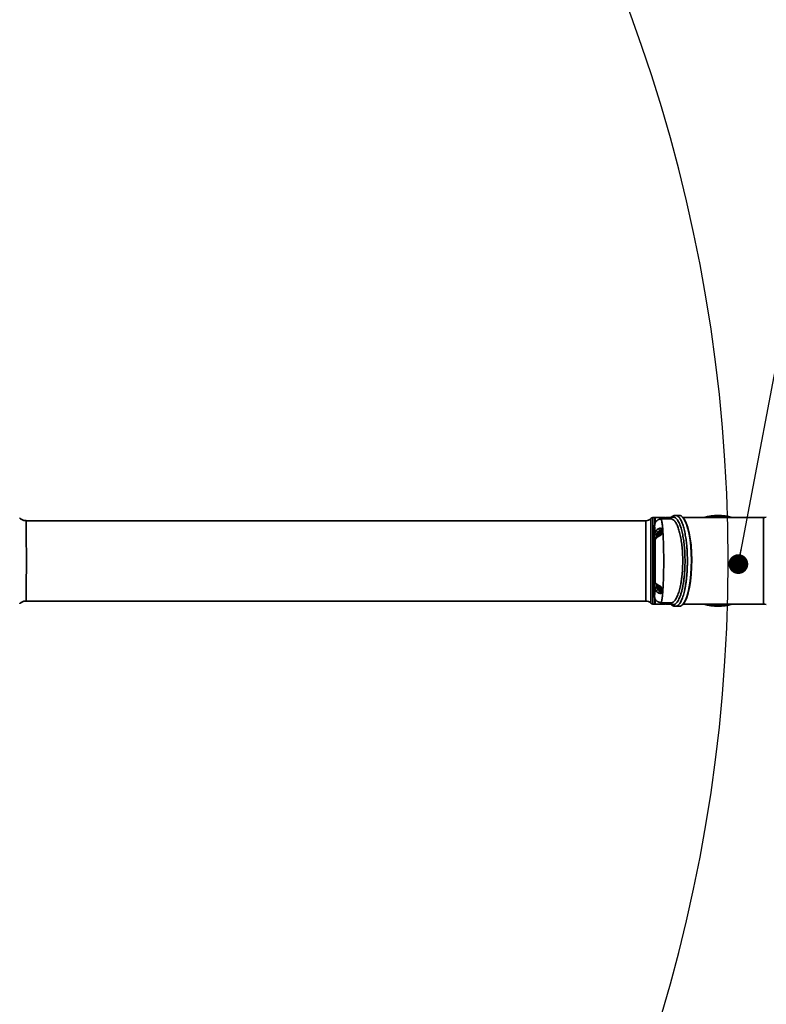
# Model space of a CAD drawing. Header units: millimetres. Extents: x 8 to 345, y 77 to 290.
# Tile 29 of 30: x 310 to 329, y 126 to 151. Entities that reach past the tile are written whole.
import ezdxf

# ---------------------------------------------------------------- set-up
doc = ezdxf.new("R2010")
doc.units = ezdxf.units.MM
doc.layers.add('10', color=7, linetype='Continuous')
doc.dimstyles.new('SLDDIMSTYLE2', dxfattribs={"dimtxt": 0.18, "dimasz": 0.5, "dimexe": 0, "dimexo": 0.0625, "dimgap": 0, "dimtad": 0, "dimtih": 1, "dimtoh": 1, "dimdec": 0, "dimrnd": 1e-09, "dimzin": 0, "dimdsep": 46, "dimtxsty": 'Standard', "dimblk1": 'DOT', "dimblk2": 'DOT', "dimsah": 1, "dimcen": 0.09, "dimadec": 0, "dimazin": 0, "dimtfac": 0.5, "dimtdec": 0, "dimtofl": 0, "dimtmove": 0, "dimatfit": 3, "dimldrblk": 'DOT', "dimfxl": 0, "dimfrac": 2, "dimtolj": 1, "dimtzin": 0, "dimarcsym": 0})

# ---------------------------------------------------------------- blocks, each defined once
blk = doc.blocks.new('_Dot')
at = {"color": 0, "linetype": 'ByBlock', "lineweight": -2}
blk.add_line((-0.5, 0), (-1, 0), dxfattribs=at)
at = {"color": 0, "linetype": 'ByBlock', "const_width": 0.5}
blk.add_lwpolyline([(-0.25, 0, 1), (0.25, 0, 1)], format="xyb", close=True, dxfattribs=at)

msp = doc.modelspace()

# ---------------------------------------------------------------- linework, layer by layer
at = {"color": 7, "linetype": 'Continuous', "lineweight": 35}
for p, q in [((310.6114, 138.61962), (310.611409, 138.619471)), ((326.287358, 138.622716), (310.611409, 138.622716)), ((326.287358, 137.605729), (326.287358, 138.622716)), ((326.418162, 136.531848), (326.418162, 138.67961)), ((326.517898, 138.700946), (326.467213, 138.700946)), ((326.467213, 138.700946), (326.467213, 137.605729)), ((326.524604, 138.69424), (326.517898, 138.700946)), ((326.517898, 138.547292), (326.517898, 138.700946)), ((326.759293, 138.700946), (326.524604, 138.700946)), ((326.524604, 138.700946), (326.524604, 138.565295)), ((326.914644, 138.671627), (326.668585, 138.663034)), ((326.765998, 138.700946), (326.759293, 138.69424)), ((326.759293, 138.700946), (326.759293, 138.666202)), ((326.781644, 138.700946), (326.765998, 138.700946)), ((326.765998, 138.700946), (326.765998, 138.666436)), ((326.78835, 138.69424), (326.781644, 138.700946)), ((326.781644, 138.666982), (326.781644, 138.700946)), ((326.78835, 138.69424), (326.78835, 138.667216)), ((326.79282, 138.697951), (326.79282, 138.667372)), ((326.91889, 138.700946), (326.803996, 138.700946)), ((326.803996, 138.700946), (326.803996, 138.667763)), ((327.134482, 138.756824), (327.041702, 138.756824)), ((328.11155, 138.700946), (327.22995, 138.700946)), ((329.26584, 138.700946), (328.11155, 138.700946)), ((329.26584, 136.510512), (329.26584, 138.700946)), ((326.640927, 138.330997), (326.640927, 138.362152)), ((326.651908, 138.267364), (326.651908, 138.371267)), ((326.503492, 138.227443), (326.510585, 138.10063)), ((326.504301, 138.16652), (326.503492, 138.227443)), ((326.505434, 138.147915), (326.504301, 138.16652)), ((326.505434, 138.009283), (326.505434, 138.147915)), ((326.506235, 138.022601), (326.506235, 138.134371)), ((326.524604, 138.171739), (326.524604, 137.040755)), ((326.617456, 138.229501), (326.562923, 138.19323)), ((326.609062, 138.329416), (326.58963, 138.329656)), ((326.59802, 138.277354), (326.601667, 138.277354)), ((326.601667, 138.261708), (326.59802, 138.261708)), ((326.60149, 138.306138), (326.601667, 138.306036)), ((326.645203, 138.330997), (326.609727, 138.330997)), ((326.609727, 138.330997), (326.609727, 138.24047)), ((326.645203, 138.261797), (326.645203, 138.33193)), ((326.647885, 138.336027), (326.647885, 138.264442)), ((326.510585, 138.054632), (326.503492, 137.927815)), ((326.503492, 137.927815), (326.504301, 137.989587)), ((326.504301, 137.989587), (326.505434, 138.009283)), ((326.506544, 137.898065), (326.510579, 137.898065)), ((326.510579, 137.898065), (326.509653, 137.854539)), ((326.509679, 138.079137), (326.509679, 138.078065)), ((326.510585, 138.10063), (326.510585, 138.054632)), ((326.510585, 137.639697), (326.506544, 137.639697)), ((326.509653, 137.854539), (326.506549, 137.854539)), ((326.506549, 137.68313), (326.509665, 137.68313)), ((326.509665, 137.68313), (326.510585, 137.63989)), ((326.510585, 137.63989), (326.510585, 137.639697)), ((326.287358, 136.588742), (326.287358, 137.605729)), ((326.467213, 137.605729), (326.467213, 136.510512)), ((326.503467, 137.57176), (326.510585, 137.57176)), ((326.503467, 137.444396), (326.503467, 137.57176)), ((326.504309, 137.527589), (326.506754, 137.527589)), ((326.504309, 137.444396), (326.504309, 137.527589)), ((326.506754, 137.527589), (326.506754, 137.450305)), ((326.507595, 137.527589), (326.509747, 137.527589)), ((326.507595, 137.455305), (326.507595, 137.527589)), ((326.509747, 137.527589), (326.509747, 137.460828)), ((326.510585, 137.57176), (326.510585, 137.446397)), ((326.562923, 137.018228), (326.617456, 136.981957)), ((326.609062, 136.882042), (326.58963, 136.881802)), ((326.59802, 136.94975), (326.601667, 136.94975)), ((326.601667, 136.934104), (326.59802, 136.934104)), ((326.601667, 136.905422), (326.60149, 136.90532)), ((326.609727, 136.971706), (326.609727, 136.880461)), ((326.609727, 136.880461), (326.645203, 136.880461)), ((326.640927, 136.849306), (326.640927, 136.880461)), ((326.645203, 136.879528), (326.645203, 136.949723)), ((326.647885, 136.947126), (326.647885, 136.875431)), ((326.651908, 136.840191), (326.651908, 136.944094)), ((326.517898, 136.510512), (326.517898, 136.652467)), ((326.524604, 136.635668), (326.524604, 136.510512)), ((310.611404, 136.588742), (326.287358, 136.588742)), ((326.467213, 136.510512), (326.517898, 136.510512)), ((326.517898, 136.510512), (326.524604, 136.517218)), ((326.524604, 136.510512), (326.759293, 136.510512)), ((326.668588, 136.548424), (326.914649, 136.539831)), ((326.759293, 136.545256), (326.759293, 136.510512)), ((326.759293, 136.517218), (326.765998, 136.510512)), ((326.765998, 136.545022), (326.765998, 136.510512)), ((326.765998, 136.510512), (326.781644, 136.510512)), ((326.781644, 136.510512), (326.781644, 136.544476)), ((326.781644, 136.510512), (326.78835, 136.517218)), ((326.78835, 136.544242), (326.78835, 136.517218)), ((326.79282, 136.544086), (326.79282, 136.513507)), ((326.803996, 136.543695), (326.803996, 136.510512)), ((326.803996, 136.510512), (326.917993, 136.510512)), ((327.041701, 136.454634), (327.134482, 136.454634)), ((327.228676, 136.510512), (329.26584, 136.510512))]:
    msp.add_line(p, q, dxfattribs=at)
at = {"color": 7, "linetype": 'Continuous', "lineweight": 35, "flags": 128}
for points in [[(326.622772, 136.963681), (326.619988, 136.965862), (326.618082, 136.96978), (326.617225, 136.975226), (326.617456, 136.981957)], [(327.964689, 136.510512), (328.017838, 136.50469), (328.11155, 136.500709)], [(328.11155, 136.503983), (328.018116, 136.507952), (327.99178, 136.510512)], [(328.11155, 136.500709), (328.205263, 136.50469), (328.258412, 136.510512)], [(328.231321, 136.510512), (328.204985, 136.507952), (328.11155, 136.503983)]]:
    msp.add_lwpolyline(points, dxfattribs=at)
at = {"color": 7, "linetype": 'Continuous', "lineweight": 35}
for centre, radius, start, end in [((326.287358, 138.801527), 0.178811, 270, 317.0141139), ((326.467213, 138.633892), 0.067054, 90, 137.0141139), ((326.803996, 138.678594), 0.022351, 90, 120), ((328.11155, 137.605729), 1.151095, 72.0742753, 107.5515239), ((328.109236, 137.605729), 1.142155, 73.5170299, 105.8972639), ((328.11155, 137.605729), 1.10502, 82.3625521, 97.6374479), ((328.11155, 137.605729), 1.101746, 83.7590518, 96.2409482), ((329.264243, 138.969157), 0.268216, 270.3411935, 285.2260988), ((326.615669, 138.386023), 0.062091, 184.7397863, 245.2045327), ((326.721472, 138.424311), 0.10174, 180.1511695, 217.6585938), ((326.68987, 138.366175), 0.038302, 90.5191948, 172.3591833), ((326.520822, 138.155913), 0.030137, 151.7644853, 178.6246212), ((326.551673, 138.427482), 0.151704, 257.1665957, 273.8614639), ((326.565447, 138.139371), 0.044707, 142.402863, 180.0036444), ((326.581111, 138.19717), 0.01861, 136.4369245, 192.2216158), ((326.753607, 138.269531), 0.156264, 166.4900411, 174.6653102), ((326.753607, 138.269531), 0.156264, 185.3346898, 193.5099589), ((326.753607, 138.269531), 0.15646, 156.8676036, 166.4688278), ((326.774708, 138.269531), 0.173218, 177.4114875, 182.5885125), ((326.633894, 138.2347), 0.01724, 131.1820102, 197.5538591), ((326.649673, 138.33193), 0.00447, 113.5781785, 180), ((326.645203, 138.342173), 0.006705, 293.5781785, 0), ((326.686928, 138.259986), 0.035789, 88.721096, 168.103753), ((326.520929, 137.055567), 0.030245, 181.4118213, 209.8043009), ((326.551673, 136.783972), 0.151708, 86.1386356, 102.8330621), ((326.565447, 137.072087), 0.044707, 179.9963263, 218.4375947), ((326.61567, 136.825435), 0.062091, 114.7955382, 175.260244), ((326.58114, 137.014291), 0.018638, 167.8053119, 223.2070952), ((326.753607, 136.941927), 0.156264, 166.4900411, 174.6653102), ((326.753607, 136.941927), 0.156264, 185.3346898, 193.5099589), ((326.774708, 136.941927), 0.173218, 177.4114875, 182.5885125), ((326.753607, 136.941927), 0.15646, 193.5311722, 203.1323964), ((326.649673, 136.879528), 0.00447, 180, 246.4218215), ((326.686928, 136.951472), 0.035789, 191.8962257, 271.2788432), ((326.721471, 136.787147), 0.10174, 142.3412971, 179.8488257), ((326.68987, 136.845283), 0.038302, 187.640797, 269.4807072), ((326.287358, 136.409931), 0.178811, 42.9858861, 90), ((326.467213, 136.577566), 0.067054, 222.9858861, 270), ((326.803996, 136.532864), 0.022351, 240, 270), ((328.11155, 137.605729), 1.151095, 252.0742753, 287.9257247), ((328.109236, 137.605729), 1.142155, 253.7296017, 286.4829701), ((329.264243, 136.242301), 0.268216, 74.7739012, 89.6588065)]:
    msp.add_arc(centre, radius, start, end, dxfattribs=at)
for centre, major_axis, ratio, start_param, end_param in [((327.134482, 137.605729), (0, 1.151095), 0.265868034, 5.95989091, 6.283185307), ((327.143118, 137.605729), (0, 1.142155), 0.267949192, 3.434018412, 6.036928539), ((327.134482, 137.605729), (0, 1.151095), 0.265868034, 3.486367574, 5.95989091), ((326.492518, 138.269531), (0, 0.141831), 0.021253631, 2.491422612, 3.459278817), ((326.492518, 138.269531), (0, 0.141831), 0.021253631, 3.91887045, 3.951247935), ((326.492518, 138.269531), (0, 0.141831), 0.021253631, 3.951247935, 5.282932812), ((326.520735, 138.269531), (0, 0.130162), 0.021253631, 1.493611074, 3.143783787), ((326.492518, 136.941927), (0, 0.141831), 0.021253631, 5.5998005, 6.933352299), ((326.492518, 136.941927), (0, 0.141831), 0.021253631, 4.14185573, 5.5998005), ((326.520735, 136.941927), (0, 0.130162), 0.021253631, 6.280999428, 7.931164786), ((327.134482, 137.605729), (0, 1.151095), 0.265868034, 3.141592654, 3.486367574)]:
    msp.add_ellipse(centre, major_axis=major_axis, ratio=ratio, start_param=start_param, end_param=end_param, dxfattribs=at)
for points, knots in [([(310.611468, 138.623309), (310.603302, 138.623213), (310.582369, 138.622968), (310.549934, 138.630147), (310.515915, 138.64273), (310.486211, 138.659944), (310.463949, 138.676792), (310.452898, 138.68886), (310.44915, 138.692953)], [0, 0, 0, 0, 0.134344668, 0.344391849, 0.542639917, 0.730518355, 0.908586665, 1, 1, 1, 1]), ([(310.611409, 138.619471), (310.611474, 138.619441), (310.611633, 138.619368), (310.611981, 138.585945), (310.612446, 138.525198), (310.613034, 138.436558), (310.613755, 138.325534), (310.614669, 138.192895), (310.61574, 138.044877), (310.616718, 137.882999), (310.617021, 137.735043), (310.617026, 137.641411), (310.617027, 137.605729)], [0, 0, 0, 0, 0.073891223, 0.179736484, 0.288651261, 0.394496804, 0.503411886, 0.609257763, 0.7181731, 0.824020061, 0.93293735, 1, 1, 1, 1]), ([(326.668587, 138.663034), (326.655371, 138.66168), (326.63505, 138.659598), (326.609138, 138.650474), (326.59001, 138.641292), (326.569065, 138.627724), (326.550116, 138.610027), (326.531065, 138.582946), (326.516058, 138.544921), (326.505099, 138.490117), (326.498426, 138.426166), (326.496356, 138.37378), (326.495441, 138.350627)], [0, 0, 0, 0, 0.055658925, 0.085577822, 0.118731, 0.15811378, 0.234022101, 0.329961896, 0.483866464, 0.659871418, 0.849672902, 1, 1, 1, 1]), ([(326.66859, 138.662893), (326.670603, 138.662281), (326.674376, 138.661136), (326.679853, 138.650691), (326.685131, 138.635009), (326.690279, 138.613195), (326.69598, 138.581815), (326.701909, 138.539728), (326.707988, 138.484595), (326.713446, 138.423757), (326.719076, 138.348264), (326.724752, 138.253737), (326.730132, 138.137435), (326.73447, 138.012401), (326.737679, 137.880853), (326.73968, 137.744562), (326.740382, 137.605386), (326.73968, 137.467181), (326.73768, 137.330718), (326.734732, 137.209609), (326.731211, 137.104331), (326.727473, 137.015006), (326.72319, 136.931187), (326.718823, 136.860621), (326.714471, 136.80118), (326.710255, 136.751407), (326.70564, 136.704832), (326.700633, 136.662427), (326.696131, 136.631324), (326.692245, 136.608973), (326.689051, 136.593123), (326.685656, 136.579014), (326.682367, 136.56806), (326.679133, 136.559655), (326.675881, 136.553468), (326.672327, 136.549135), (326.669848, 136.548722), (326.668591, 136.548512)], [0, 0, 0, 0, 0.027302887, 0.05116926, 0.074983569, 0.100505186, 0.123938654, 0.157498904, 0.189548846, 0.22008736, 0.249113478, 0.290991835, 0.333584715, 0.3750686, 0.416376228, 0.458515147, 0.49996127, 0.541717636, 0.582975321, 0.625024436, 0.656680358, 0.687919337, 0.718948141, 0.750849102, 0.773962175, 0.79804336, 0.823092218, 0.849108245, 0.875990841, 0.890431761, 0.905685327, 0.921751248, 0.938390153, 0.951543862, 0.966399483, 0.982956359, 1, 1, 1, 1]), ([(327.042047, 138.755433), (327.039236, 138.75563), (327.025577, 138.756587), (327.001243, 138.751164), (326.970499, 138.73967), (326.941275, 138.721371), (326.914634, 138.698879), (326.898751, 138.679784), (326.891288, 138.670811)], [0, 0, 0, 0, 0.047360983, 0.230185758, 0.414459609, 0.607581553, 0.815591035, 1, 1, 1, 1]), ([(326.896622, 136.540461), (326.900192, 136.536288), (326.914775, 136.51925), (326.941374, 136.503981), (326.975839, 136.494836), (327.010551, 136.501126), (327.044974, 136.522237), (327.078699, 136.55805), (327.111045, 136.607868), (327.141538, 136.671521), (327.169846, 136.747672), (327.195433, 136.834836), (327.217909, 136.931976), (327.237154, 137.037175), (327.252922, 137.148773), (327.264977, 137.26524), (327.273425, 137.384638), (327.279034, 137.525623), (327.279296, 137.687467), (327.271874, 137.865556), (327.256715, 138.035854), (327.234545, 138.195111), (327.205605, 138.338837), (327.174481, 138.45089), (327.14371, 138.534459), (327.115071, 138.595699), (327.084502, 138.645573), (327.052257, 138.682682), (327.018737, 138.706452), (326.984393, 138.716553), (326.949682, 138.711069), (326.920212, 138.696207), (326.902924, 138.677512), (326.896909, 138.671007)], [0, 0, 0, 0, 0.010211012, 0.041699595, 0.073285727, 0.104774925, 0.136703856, 0.168734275, 0.200660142, 0.232285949, 0.264014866, 0.295635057, 0.326324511, 0.357115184, 0.387799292, 0.417354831, 0.447006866, 0.476559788, 0.519680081, 0.562801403, 0.605631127, 0.648465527, 0.692005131, 0.735551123, 0.765527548, 0.795594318, 0.82557478, 0.85666494, 0.887850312, 0.9189424, 0.950875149, 0.98290891, 1, 1, 1, 1]), ([(326.914579, 136.540796), (326.917954, 136.540429), (326.930156, 136.5391), (326.951076, 136.545205), (326.977105, 136.558963), (327.00288, 136.581197), (327.028288, 136.611536), (327.052817, 136.649696), (327.076061, 136.694853), (327.098125, 136.746893), (327.119072, 136.806382), (327.1383, 136.871768), (327.155522, 136.941628), (327.170894, 137.015815), (327.184556, 137.095506), (327.199714, 137.204514), (327.210804, 137.319173), (327.217627, 137.436347), (327.220515, 137.522846), (327.221581, 137.624283), (327.219276, 137.752644), (327.20985, 137.910587), (327.192015, 138.072229), (327.166863, 138.222237), (327.135318, 138.355413), (327.097582, 138.470211), (327.054704, 138.562435), (327.015349, 138.618071), (326.982326, 138.64861), (326.956749, 138.663934), (326.934157, 138.671618), (326.920135, 138.670962), (326.914766, 138.670711)], [0, 0, 0, 0, 0.010760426, 0.038905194, 0.066743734, 0.094582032, 0.123241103, 0.15189968, 0.179509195, 0.207118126, 0.235579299, 0.264039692, 0.290812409, 0.317584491, 0.345198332, 0.372811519, 0.42424792, 0.4507831, 0.477318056, 0.500231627, 0.539351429, 0.589316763, 0.640729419, 0.69081224, 0.74226889, 0.793837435, 0.846797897, 0.90030008, 0.927805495, 0.95531116, 0.982889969, 1, 1, 1, 1]), ([(327.042292, 138.756423), (327.04316, 138.756547), (327.05239, 138.757868), (327.069972, 138.752464), (327.095056, 138.739906), (327.119984, 138.718018), (327.15178, 138.679029), (327.181974, 138.625047), (327.209906, 138.557673), (327.23595, 138.482366), (327.259415, 138.395269), (327.279801, 138.29849), (327.296848, 138.20236), (327.313874, 138.078962), (327.324925, 137.961748), (327.33367, 137.833338), (327.338131, 137.723913), (327.339251, 137.598027), (327.33807, 137.502285), (327.334844, 137.40738), (327.329576, 137.313022), (327.322212, 137.219926), (327.312755, 137.128703), (327.301323, 137.041016), (327.287886, 136.956607), (327.272485, 136.876441), (327.255232, 136.801333), (327.236417, 136.732672), (327.216004, 136.670177), (327.194062, 136.614494), (327.170923, 136.566567), (327.147005, 136.52711), (327.122275, 136.495808), (327.096685, 136.472619), (327.070806, 136.459149), (327.05222, 136.453648), (327.042464, 136.455), (327.041156, 136.455182)], [0, 0, 0, 0, 0.002816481, 0.029960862, 0.057105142, 0.085004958, 0.112904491, 0.165405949, 0.192388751, 0.219371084, 0.270353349, 0.296555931, 0.32275805, 0.366611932, 0.411381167, 0.424706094, 0.47532741, 0.501400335, 0.527473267, 0.553497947, 0.5795228, 0.606345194, 0.633167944, 0.660122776, 0.687078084, 0.714880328, 0.742683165, 0.77037518, 0.798067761, 0.826620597, 0.855173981, 0.883048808, 0.910924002, 0.939629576, 0.968335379, 0.995753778, 1, 1, 1, 1]), ([(326.517977, 138.279564), (326.517312, 138.30462), (326.515981, 138.354782), (326.51377, 138.412218), (326.511459, 138.455679), (326.509076, 138.484167), (326.506619, 138.498074), (326.504125, 138.496626), (326.501641, 138.479717), (326.499412, 138.450096), (326.497462, 138.412009), (326.49608, 138.377334), (326.4953, 138.353594), (326.495055, 138.346132)], [0, 0, 0, 0, 0.10344725, 0.207105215, 0.305848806, 0.405531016, 0.505336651, 0.606173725, 0.707991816, 0.809884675, 0.887034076, 0.964491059, 1, 1, 1, 1]), ([(326.517977, 138.279553), (326.517977, 138.279554), (326.518035, 138.29367), (326.52078, 138.321859), (326.53334, 138.356488), (326.547553, 138.373448), (326.553791, 138.380892)], [0, 0, 0, 0, 0.000010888, 0.350271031, 0.714820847, 1, 1, 1, 1]), ([(326.553791, 138.380892), (326.568491, 138.393557), (326.587878, 138.410259), (326.61353, 138.421359), (326.619732, 138.424042)], [0, 0, 0, 0, 0.758239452, 1, 1, 1, 1]), ([(326.640927, 138.362152), (326.636102, 138.360144), (326.616142, 138.351837), (326.601063, 138.339222), (326.58963, 138.329656)], [0, 0, 0, 0, 0.241736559, 1, 1, 1, 1]), ([(326.619732, 138.424042), (326.625474, 138.426024), (326.638203, 138.430415), (326.657713, 138.431297), (326.675258, 138.426676), (326.686257, 138.417739), (326.689445, 138.40953), (326.689511, 138.405249), (326.689523, 138.404475)], [0, 0, 0, 0, 0.185668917, 0.411509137, 0.620304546, 0.813799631, 0.966360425, 1, 1, 1, 1]), ([(326.651908, 138.371267), (326.651811, 138.371732), (326.651702, 138.37226), (326.650913, 138.372763), (326.649434, 138.372719), (326.646577, 138.370772), (326.643568, 138.367075), (326.641794, 138.363768), (326.640927, 138.362152)], [0, 0, 0, 0, 0.120130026, 0.136422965, 0.296456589, 0.496438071, 0.753977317, 1, 1, 1, 1]), ([(326.689523, 138.404475), (326.689146, 138.384282), (326.688504, 138.349877), (326.687954, 138.311584), (326.687727, 138.295766)], [0, 0, 0, 0, 0.586944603, 1, 1, 1, 1]), ([(326.490694, 138.156636), (326.490514, 138.145588), (326.489938, 138.110218), (326.489078, 138.046786), (326.488195, 137.964759), (326.487498, 137.878693), (326.486993, 137.789362), (326.486684, 137.698025), (326.486581, 137.605733), (326.486684, 137.513437), (326.486993, 137.422104), (326.487498, 137.332769), (326.488195, 137.246706), (326.489078, 137.164676), (326.489938, 137.101244), (326.490514, 137.06587), (326.490694, 137.054822)], [0, 0, 0, 0, 0.0351380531, 0.1124897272, 0.1895208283, 0.2669216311, 0.3445942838, 0.4224962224, 0.5000001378, 0.5774936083, 0.6554059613, 0.7330681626, 0.8104793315, 0.8875000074, 0.9648619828, 1, 1, 1, 1]), ([(326.495436, 138.183021), (326.494719, 138.18136), (326.492047, 138.175169), (326.491043, 138.166456), (326.490643, 138.158893), (326.490681, 138.156135), (326.490699, 138.155457), (326.4907, 138.155441)], [0, 0, 0, 0, 0.189686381, 0.706843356, 0.928000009, 0.998248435, 1, 1, 1, 1]), ([(326.494684, 138.173059), (326.494616, 138.169396), (326.494404, 138.158066), (326.493948, 138.145498), (326.49362, 138.137818), (326.49327, 138.134643), (326.493366, 138.135287), (326.493375, 138.135348)], [0, 0, 0, 0, 0.170951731, 0.528859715, 0.819704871, 0.983168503, 1, 1, 1, 1]), ([(326.506235, 138.134371), (326.506759, 138.125658), (326.507648, 138.110865), (326.508732, 138.093509), (326.509353, 138.083303), (326.509613, 138.079973), (326.509679, 138.079137)], [0, 0, 0, 0, 0.457952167, 0.77746772, 0.944150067, 1, 1, 1, 1]), ([(326.562923, 138.19323), (326.553996, 138.184148), (326.536188, 138.16603), (326.523639, 138.147118), (326.521004, 138.140759), (326.520741, 138.139368), (326.520741, 138.139368)], [0, 0, 0, 0, 0.3629208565, 0.7240085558, 0.9999900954, 1, 1, 1, 1]), ([(326.520741, 137.072086), (326.521225, 137.10539), (326.522191, 137.171766), (326.523394, 137.295416), (326.524271, 137.440463), (326.524557, 137.587441), (326.52439, 137.715841), (326.523963, 137.824434), (326.52323, 137.932784), (326.522191, 138.039702), (326.521225, 138.10607), (326.520741, 138.139372)], [0, 0, 0, 0, 0.105820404, 0.210906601, 0.3555794, 0.499885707, 0.596107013, 0.692694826, 0.789093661, 0.894174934, 1, 1, 1, 1]), ([(326.567581, 138.209909), (326.567199, 138.20955), (326.56047, 138.203231), (326.550166, 138.191939), (326.538667, 138.178256), (326.532909, 138.170507), (326.530326, 138.166903), (326.53044, 138.167055), (326.530463, 138.167086)], [0, 0, 0, 0, 0.018264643, 0.321599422, 0.596592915, 0.834634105, 0.966483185, 1, 1, 1, 1]), ([(326.58963, 138.329656), (326.584851, 138.326038), (326.574413, 138.318136), (326.563677, 138.299623), (326.562474, 138.283809), (326.561889, 138.276122)], [0, 0, 0, 0, 0.302683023, 0.661045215, 1, 1, 1, 1]), ([(326.561889, 138.276122), (326.561897, 138.266531), (326.561914, 138.247349), (326.562245, 138.223577), (326.562606, 138.213119), (326.56274, 138.209229)], [0, 0, 0, 0, 0.3857546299, 0.7715122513, 1, 1, 1, 1]), ([(326.622622, 138.247482), (326.620454, 138.246504), (326.607017, 138.240445), (326.587709, 138.228409), (326.573791, 138.214905), (326.568171, 138.209452)], [0, 0, 0, 0, 0.1028950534, 0.6377699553, 1, 1, 1, 1]), ([(326.59802, 138.284059), (326.597956, 138.283309), (326.59783, 138.281809), (326.59775, 138.279804), (326.597766, 138.27829), (326.597866, 138.277473), (326.597975, 138.277388), (326.59802, 138.277354)], [0, 0, 0, 0, 0.213972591, 0.42799091, 0.640996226, 0.853564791, 1, 1, 1, 1]), ([(326.59802, 138.261708), (326.597956, 138.261634), (326.59783, 138.261488), (326.59775, 138.260341), (326.597766, 138.258654), (326.597866, 138.256768), (326.597975, 138.255514), (326.59802, 138.255002)], [0, 0, 0, 0, 0.213972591, 0.42799091, 0.640996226, 0.853564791, 1, 1, 1, 1]), ([(326.687727, 138.295766), (326.687594, 138.293941), (326.687081, 138.286869), (326.680639, 138.273434), (326.664557, 138.256812), (326.641865, 138.241478), (326.625679, 138.233536), (326.617456, 138.229501)], [0, 0, 0, 0, 0.066153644, 0.256254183, 0.473113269, 0.73233577, 1, 1, 1, 1]), ([(326.652158, 138.269694), (326.652181, 138.269766), (326.65224, 138.269951), (326.651717, 138.26886), (326.64986, 138.266394), (326.646684, 138.263078), (326.641618, 138.258832), (326.633888, 138.253592), (326.627036, 138.249742), (326.623139, 138.248002), (326.622536, 138.247732)], [0, 0, 0, 0, 0.05833428, 0.150576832, 0.250346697, 0.351388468, 0.489270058, 0.67550073, 0.949745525, 1, 1, 1, 1]), ([(326.503808, 137.843558), (326.50395, 137.853625), (326.504204, 137.871563), (326.504611, 137.881232), (326.504789, 137.885475)], [0, 0, 0, 0, 0.5612321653, 1, 1, 1, 1]), ([(326.504789, 137.885475), (326.505076, 137.889499), (326.505648, 137.897532), (326.506245, 137.897888), (326.506544, 137.898065)], [0, 0, 0, 0, 0.5009785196, 1, 1, 1, 1]), ([(326.509679, 138.078065), (326.50962, 138.077337), (326.509472, 138.075487), (326.509074, 138.069227), (326.508407, 138.058606), (326.507406, 138.042112), (326.506658, 138.02964), (326.506235, 138.022601)], [0, 0, 0, 0, 0.0496456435, 0.1262653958, 0.3455184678, 0.6306150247, 1, 1, 1, 1]), ([(326.50347, 137.768054), (326.503481, 137.783801), (326.503499, 137.810024), (326.503719, 137.833985), (326.503808, 137.843558)], [0, 0, 0, 0, 0.6004795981, 1, 1, 1, 1]), ([(326.503859, 137.691316), (326.503734, 137.703919), (326.503493, 137.728274), (326.503477, 137.755106), (326.50347, 137.768054)], [0, 0, 0, 0, 0.51745966, 1, 1, 1, 1]), ([(326.504869, 137.650866), (326.504646, 137.65616), (326.504239, 137.66586), (326.503978, 137.683366), (326.503859, 137.691316)], [0, 0, 0, 0, 0.54587204, 1, 1, 1, 1]), ([(326.504538, 137.819265), (326.504463, 137.811245), (326.504323, 137.796105), (326.504311, 137.779617), (326.504305, 137.771863)], [0, 0, 0, 0, 0.5297285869, 1, 1, 1, 1]), ([(326.504305, 137.771863), (326.504323, 137.756486), (326.504346, 137.736228), (326.504569, 137.713711), (326.504702, 137.706811), (326.504766, 137.703498)], [0, 0, 0, 0, 0.6209586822, 0.8180498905, 1, 1, 1, 1]), ([(326.505204, 137.846606), (326.505053, 137.842994), (326.504781, 137.836482), (326.504612, 137.824569), (326.504538, 137.819265)], [0, 0, 0, 0, 0.554768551, 1, 1, 1, 1]), ([(326.504766, 137.703498), (326.504872, 137.699927), (326.50511, 137.691925), (326.505723, 137.684472), (326.506216, 137.68367), (326.506549, 137.68313)], [0, 0, 0, 0, 0.207881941, 0.465827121, 1, 1, 1, 1]), ([(326.506544, 137.639697), (326.506192, 137.639953), (326.505622, 137.640367), (326.505077, 137.647958), (326.504869, 137.650866)], [0, 0, 0, 0, 0.617056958, 1, 1, 1, 1]), ([(326.506549, 137.854539), (326.506256, 137.854481), (326.505799, 137.85439), (326.505361, 137.848659), (326.505204, 137.846606)], [0, 0, 0, 0, 0.6417699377, 1, 1, 1, 1]), ([(310.617027, 137.605729), (310.617024, 137.566658), (310.617018, 137.487986), (310.616797, 137.354809), (310.616024, 137.207874), (310.614942, 137.056196), (310.613972, 136.918774), (310.613207, 136.802054), (310.612587, 136.707005), (310.612094, 136.638889), (310.6117, 136.596397), (310.611505, 136.592), (310.61141, 136.589864)], [0, 0, 0, 0, 0.073564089, 0.148127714, 0.254187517, 0.363323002, 0.469385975, 0.578524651, 0.684589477, 0.793730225, 0.899794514, 1, 1, 1, 1]), ([(326.503587, 137.390484), (326.503549, 137.39971), (326.503475, 137.417516), (326.50347, 137.435655), (326.503467, 137.444396)], [0, 0, 0, 0, 0.518115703, 1, 1, 1, 1]), ([(326.503938, 137.353926), (326.503856, 137.359986), (326.503701, 137.37139), (326.503623, 137.384392), (326.503587, 137.390484)], [0, 0, 0, 0, 0.5314105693, 1, 1, 1, 1]), ([(326.504342, 137.414292), (326.504331, 137.418861), (326.504308, 137.428863), (326.504308, 137.438928), (326.504309, 137.444396)], [0, 0, 0, 0, 0.456738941, 1, 1, 1, 1]), ([(326.504537, 137.388737), (326.504489, 137.393018), (326.504399, 137.401119), (326.50436, 137.410072), (326.504342, 137.414292)], [0, 0, 0, 0, 0.528587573, 1, 1, 1, 1]), ([(326.50493, 137.371891), (326.504841, 137.374486), (326.504688, 137.378974), (326.504582, 137.38584), (326.504537, 137.388737)], [0, 0, 0, 0, 0.578202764, 1, 1, 1, 1]), ([(326.505531, 137.365309), (326.505411, 137.365608), (326.505201, 137.366127), (326.505011, 137.370174), (326.50493, 137.371891)], [0, 0, 0, 0, 0.57574453, 1, 1, 1, 1]), ([(326.506223, 137.374868), (326.506105, 137.371796), (326.505889, 137.366144), (326.505643, 137.36557), (326.505531, 137.365309)], [0, 0, 0, 0, 0.543502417, 1, 1, 1, 1]), ([(326.506635, 137.401454), (326.506583, 137.395517), (326.50649, 137.385044), (326.506303, 137.377943), (326.506223, 137.374868)], [0, 0, 0, 0, 0.5669084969, 1, 1, 1, 1]), ([(326.507255, 137.382381), (326.507175, 137.371953), (326.507036, 137.353943), (326.506736, 137.341191), (326.506609, 137.335823)], [0, 0, 0, 0, 0.578997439, 1, 1, 1, 1]), ([(326.506754, 137.450305), (326.506752, 137.439893), (326.50675, 137.423374), (326.506666, 137.40737), (326.506635, 137.401454)], [0, 0, 0, 0, 0.630324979, 1, 1, 1, 1]), ([(326.507904, 137.347311), (326.50776, 137.352472), (326.507491, 137.362073), (326.50733, 137.37596), (326.507255, 137.382381)], [0, 0, 0, 0, 0.537654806, 1, 1, 1, 1]), ([(326.507676, 137.413201), (326.50765, 137.419675), (326.507595, 137.433583), (326.507595, 137.447738), (326.507595, 137.455305)], [0, 0, 0, 0, 0.465461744, 1, 1, 1, 1]), ([(326.508032, 137.387772), (326.507945, 137.391572), (326.507783, 137.398711), (326.50771, 137.408584), (326.507676, 137.413201)], [0, 0, 0, 0, 0.5323141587, 1, 1, 1, 1]), ([(326.508654, 137.379184), (326.508523, 137.379538), (326.508301, 137.380143), (326.508111, 137.385534), (326.508032, 137.387772)], [0, 0, 0, 0, 0.584899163, 1, 1, 1, 1]), ([(326.509276, 137.387193), (326.509169, 137.384625), (326.508973, 137.379906), (326.508754, 137.37941), (326.508654, 137.379184)], [0, 0, 0, 0, 0.544262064, 1, 1, 1, 1]), ([(326.509646, 137.409976), (326.509601, 137.404809), (326.50952, 137.395605), (326.509351, 137.389758), (326.509276, 137.387193)], [0, 0, 0, 0, 0.561394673, 1, 1, 1, 1]), ([(326.509747, 137.460828), (326.509747, 137.449526), (326.509749, 137.432385), (326.509672, 137.415669), (326.509646, 137.409976)], [0, 0, 0, 0, 0.659420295, 1, 1, 1, 1]), ([(326.510369, 137.385027), (326.510277, 137.376917), (326.510112, 137.362444), (326.509829, 137.352962), (326.509704, 137.348793)], [0, 0, 0, 0, 0.560343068, 1, 1, 1, 1]), ([(326.510585, 137.446397), (326.51058, 137.433546), (326.510571, 137.412523), (326.510426, 137.392723), (326.510369, 137.385027)], [0, 0, 0, 0, 0.61129302, 1, 1, 1, 1]), ([(326.503885, 137.029427), (326.503752, 137.043361), (326.503482, 137.071664), (326.503434, 137.115789), (326.503565, 137.156292), (326.50381, 137.178517), (326.503931, 137.189475)], [0, 0, 0, 0, 0.2723620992, 0.5531977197, 0.7797146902, 1, 1, 1, 1]), ([(326.503931, 137.189475), (326.504125, 137.201972), (326.504473, 137.22438), (326.504986, 137.23791), (326.505212, 137.243894)], [0, 0, 0, 0, 0.5577211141, 1, 1, 1, 1]), ([(326.5046, 137.329362), (326.504453, 137.33315), (326.504202, 137.339611), (326.504015, 137.349736), (326.503938, 137.353926)], [0, 0, 0, 0, 0.586159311, 1, 1, 1, 1]), ([(326.504964, 137.028644), (326.504737, 137.041378), (326.504275, 137.067351), (326.504192, 137.115398), (326.504406, 137.157754), (326.504773, 137.177155), (326.504957, 137.186884)], [0, 0, 0, 0, 0.27671852, 0.564451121, 0.781572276, 1, 1, 1, 1]), ([(326.505531, 137.319528), (326.505349, 137.320017), (326.505026, 137.320884), (326.50473, 137.32679), (326.5046, 137.329362)], [0, 0, 0, 0, 0.564422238, 1, 1, 1, 1]), ([(326.504957, 137.186884), (326.505152, 137.193905), (326.505558, 137.208483), (326.506375, 137.218232), (326.50722, 137.218958), (326.508013, 137.214187), (326.508668, 137.204212), (326.508987, 137.191541), (326.509136, 137.185605)], [0, 0, 0, 0, 0.162481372, 0.337357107, 0.550217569, 0.723736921, 0.87059667, 1, 1, 1, 1]), ([(326.505212, 137.243894), (326.505365, 137.247061), (326.505668, 137.253363), (326.506151, 137.25928), (326.506707, 137.262823), (326.507539, 137.262153), (326.508619, 137.253968), (326.509296, 137.230338), (326.509616, 137.219154)], [0, 0, 0, 0, 0.106871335, 0.212607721, 0.318822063, 0.46594599, 0.747223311, 1, 1, 1, 1]), ([(326.506609, 137.335823), (326.506427, 137.33059), (326.506094, 137.321026), (326.505707, 137.319995), (326.505531, 137.319528)], [0, 0, 0, 0, 0.547157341, 1, 1, 1, 1]), ([(326.508766, 137.335658), (326.508597, 137.336305), (326.508292, 137.337473), (326.508024, 137.344278), (326.507904, 137.347311)], [0, 0, 0, 0, 0.554428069, 1, 1, 1, 1]), ([(326.509704, 137.348793), (326.509536, 137.344583), (326.509241, 137.337185), (326.508909, 137.336118), (326.508766, 137.335658)], [0, 0, 0, 0, 0.569140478, 1, 1, 1, 1]), ([(326.509136, 137.185605), (326.509284, 137.177208), (326.509575, 137.16066), (326.509781, 137.130412), (326.509846, 137.091885), (326.509607, 137.066213), (326.509455, 137.049834)], [0, 0, 0, 0, 0.221619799, 0.43678168, 0.640670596, 1, 1, 1, 1]), ([(326.509616, 137.219154), (326.509781, 137.210783), (326.510109, 137.194187), (326.510427, 137.162888), (326.510581, 137.130012), (326.510598, 137.095252), (326.510483, 137.059978), (326.510246, 137.037941), (326.510129, 137.027056)], [0, 0, 0, 0, 0.164033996, 0.325227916, 0.492869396, 0.645860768, 0.825087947, 1, 1, 1, 1]), ([(326.491342, 137.050901), (326.491578, 137.044803), (326.491877, 137.037113), (326.494592, 137.029878), (326.495154, 137.02838)], [0, 0, 0, 0, 0.793042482, 1, 1, 1, 1]), ([(326.493353, 137.076262), (326.493351, 137.076273), (326.493299, 137.076657), (326.493537, 137.074498), (326.49384, 137.068422), (326.494202, 137.059875), (326.49438, 137.051962), (326.494423, 137.050087)], [0, 0, 0, 0, 0.0056238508, 0.193460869, 0.4935408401, 0.8800192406, 1, 1, 1, 1]), ([(326.495055, 136.865333), (326.495055, 136.865333), (326.495016, 136.862473), (326.495834, 136.859893), (326.496651, 136.857315)], [0, 0, 0, 0, 0.000131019, 1, 1, 1, 1]), ([(326.495055, 136.865327), (326.4953, 136.857865), (326.49608, 136.834126), (326.497462, 136.799451), (326.499412, 136.761366), (326.501641, 136.731744), (326.504125, 136.714832), (326.506618, 136.713385), (326.509076, 136.727291), (326.511459, 136.755777), (326.51377, 136.799238), (326.515981, 136.856676), (326.517312, 136.906838), (326.517977, 136.931894)], [0, 0, 0, 0, 0.035508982, 0.112955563, 0.190115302, 0.291998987, 0.393817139, 0.494663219, 0.594459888, 0.694142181, 0.792894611, 0.896549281, 1, 1, 1, 1]), ([(326.505138, 136.973194), (326.504851, 136.981397), (326.504344, 136.995903), (326.504024, 137.019271), (326.503885, 137.029427)], [0, 0, 0, 0, 0.565442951, 1, 1, 1, 1]), ([(326.508482, 137.0108), (326.508318, 137.007824), (326.507978, 137.001649), (326.507376, 136.997408), (326.506613, 136.997149), (326.505726, 137.003242), (326.505206, 137.020573), (326.504964, 137.028644)], [0, 0, 0, 0, 0.141954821, 0.294502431, 0.489694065, 0.762344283, 1, 1, 1, 1]), ([(326.50886, 136.972257), (326.508537, 136.966333), (326.507864, 136.954002), (326.506845, 136.952287), (326.50591, 136.957622), (326.505391, 136.968093), (326.505138, 136.973194)], [0, 0, 0, 0, 0.269268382, 0.560497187, 0.785865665, 1, 1, 1, 1]), ([(326.509455, 137.049834), (326.509309, 137.040833), (326.509043, 137.024473), (326.508656, 137.015042), (326.508482, 137.0108)], [0, 0, 0, 0, 0.55015122, 1, 1, 1, 1]), ([(326.510129, 137.027056), (326.509939, 137.014483), (326.509598, 136.991883), (326.509086, 136.978289), (326.50886, 136.972257)], [0, 0, 0, 0, 0.556329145, 1, 1, 1, 1]), ([(326.553791, 136.830566), (326.545718, 136.840645), (326.529642, 136.860715), (326.51972, 136.897233), (326.518018, 136.921879), (326.517977, 136.931905), (326.517977, 136.931905)], [0, 0, 0, 0, 0.377264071, 0.751190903, 0.999989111, 1, 1, 1, 1]), ([(326.520741, 137.07209), (326.520741, 137.072089), (326.521052, 137.070441), (326.524238, 137.063147), (326.538, 137.04343), (326.554661, 137.026582), (326.562923, 137.018228)], [0, 0, 0, 0, 0.000009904, 0.327163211, 0.66636357, 1, 1, 1, 1]), ([(326.53038, 137.044484), (326.530422, 137.044426), (326.530559, 137.044238), (326.532663, 137.041298), (326.537699, 137.034482), (326.547702, 137.022376), (326.558152, 137.010505), (326.566166, 137.003079), (326.567882, 137.001489)], [0, 0, 0, 0, 0.050331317, 0.162108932, 0.361827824, 0.623109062, 0.919311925, 1, 1, 1, 1]), ([(326.562849, 137.006211), (326.562653, 137.000265), (326.562236, 136.98757), (326.561901, 136.962048), (326.561893, 136.94389), (326.561889, 136.935336)], [0, 0, 0, 0, 0.317877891, 0.678668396, 1, 1, 1, 1]), ([(326.561889, 136.935336), (326.562171, 136.929855), (326.562841, 136.916846), (326.568013, 136.904695), (326.576637, 136.89187), (326.583377, 136.886647), (326.58963, 136.881802)], [0, 0, 0, 0, 0.241862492, 0.574037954, 0.604859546, 1, 1, 1, 1]), ([(326.567731, 137.001723), (326.56939, 137.000018), (326.578805, 136.990341), (326.596752, 136.976986), (326.615176, 136.968047), (326.622893, 136.964302)], [0, 0, 0, 0, 0.110575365, 0.627430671, 1, 1, 1, 1]), ([(326.58963, 136.881802), (326.592979, 136.878632), (326.606834, 136.865521), (326.626224, 136.856299), (326.640927, 136.849306)], [0, 0, 0, 0, 0.241734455, 1, 1, 1, 1]), ([(326.59802, 136.956456), (326.597956, 136.955706), (326.59783, 136.954206), (326.59775, 136.952201), (326.597766, 136.950687), (326.597866, 136.94987), (326.597975, 136.949785), (326.59802, 136.94975)], [0, 0, 0, 0, 0.213972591, 0.42799091, 0.640996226, 0.853564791, 1, 1, 1, 1]), ([(326.59802, 136.934104), (326.597956, 136.934031), (326.59783, 136.933885), (326.59775, 136.932738), (326.597766, 136.93105), (326.597866, 136.929165), (326.597975, 136.92791), (326.59802, 136.927399)], [0, 0, 0, 0, 0.213972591, 0.42799091, 0.640996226, 0.853564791, 1, 1, 1, 1]), ([(326.617456, 136.981957), (326.623496, 136.979029), (326.636372, 136.972786), (326.655847, 136.960878), (326.673023, 136.946733), (326.684081, 136.932112), (326.68749, 136.9215), (326.687694, 136.916497), (326.687727, 136.915692)], [0, 0, 0, 0, 0.197790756, 0.421696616, 0.627276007, 0.817958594, 0.970678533, 1, 1, 1, 1]), ([(326.622651, 136.963481), (326.62442, 136.96271), (326.62954, 136.960478), (326.637804, 136.955408), (326.644988, 136.949951), (326.649114, 136.945916), (326.651289, 136.943255), (326.652218, 136.941594), (326.652183, 136.941667), (326.65217, 136.941692)], [0, 0, 0, 0, 0.1519902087, 0.439798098, 0.6218014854, 0.7431057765, 0.8420194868, 0.9445661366, 1, 1, 1, 1]), ([(326.687727, 136.915692), (326.688053, 136.893333), (326.688608, 136.85524), (326.689255, 136.821089), (326.689523, 136.806983)], [0, 0, 0, 0, 0.586938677, 1, 1, 1, 1]), ([(326.495795, 136.849005), (326.496573, 136.827505), (326.498463, 136.775225), (326.502712, 136.723999), (326.508729, 136.683777), (326.515576, 136.657567), (326.524259, 136.637183), (326.535435, 136.619472), (326.548141, 136.604053), (326.564005, 136.58904), (326.582757, 136.575271), (326.603443, 136.563927), (326.632111, 136.552455), (326.65404, 136.550032), (326.668588, 136.548424)], [0, 0, 0, 0, 0.148997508, 0.362324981, 0.490942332, 0.604159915, 0.698325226, 0.754802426, 0.800435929, 0.838525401, 0.872406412, 0.904703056, 0.936781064, 1, 1, 1, 1]), ([(326.619732, 136.787416), (326.600833, 136.796737), (326.57591, 136.80903), (326.558097, 136.826373), (326.553791, 136.830566)], [0, 0, 0, 0, 0.758261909, 1, 1, 1, 1]), ([(326.689523, 136.806983), (326.689376, 136.804923), (326.688924, 136.79856), (326.684818, 136.792993), (326.677139, 136.786594), (326.665584, 136.78123), (326.643475, 136.779759), (326.627759, 136.784827), (326.619732, 136.787416)], [0, 0, 0, 0, 0.090306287, 0.278962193, 0.282616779, 0.495434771, 0.742292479, 1, 1, 1, 1]), ([(326.640927, 136.849306), (326.642117, 136.847133), (326.644247, 136.843242), (326.647805, 136.839596), (326.650498, 136.838499), (326.651771, 136.839046), (326.651876, 136.839926), (326.651908, 136.840191)], [0, 0, 0, 0, 0.333299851, 0.59685264, 0.786369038, 0.935762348, 1, 1, 1, 1]), ([(310.448987, 136.518102), (310.452963, 136.522478), (310.464902, 136.535617), (310.489167, 136.553512), (310.521175, 136.571156), (310.556463, 136.582921), (310.587014, 136.588926), (310.605462, 136.588251), (310.61139, 136.588035)], [0, 0, 0, 0, 0.09721471, 0.291898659, 0.492569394, 0.696642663, 0.902512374, 1, 1, 1, 1]), ([(326.890417, 136.540677), (326.890479, 136.540588), (326.899926, 136.527012), (326.919419, 136.507638), (326.949176, 136.4832), (326.978837, 136.467244), (327.009577, 136.456896), (327.030666, 136.455819), (327.041163, 136.455283)], [0, 0, 0, 0, 0.001647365, 0.249808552, 0.454250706, 0.64371889, 0.822658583, 1, 1, 1, 1])]:
    msp.add_open_spline(points, degree=3, knots=knots, dxfattribs=at)
at = {"layer": '10'}
msp.add_arc((288.43788, 137.605729), 39.930485, 284.6603735, 75.3396265, dxfattribs=at)

# ---------------------------------------------------------------- leaders
msp.add_leader([(328.627969, 137.523285), (330.15, 145.552778), (336.5, 145.552778)], dimstyle='SLDDIMSTYLE2', dxfattribs=at)

doc.saveas('drawing.dxf')
